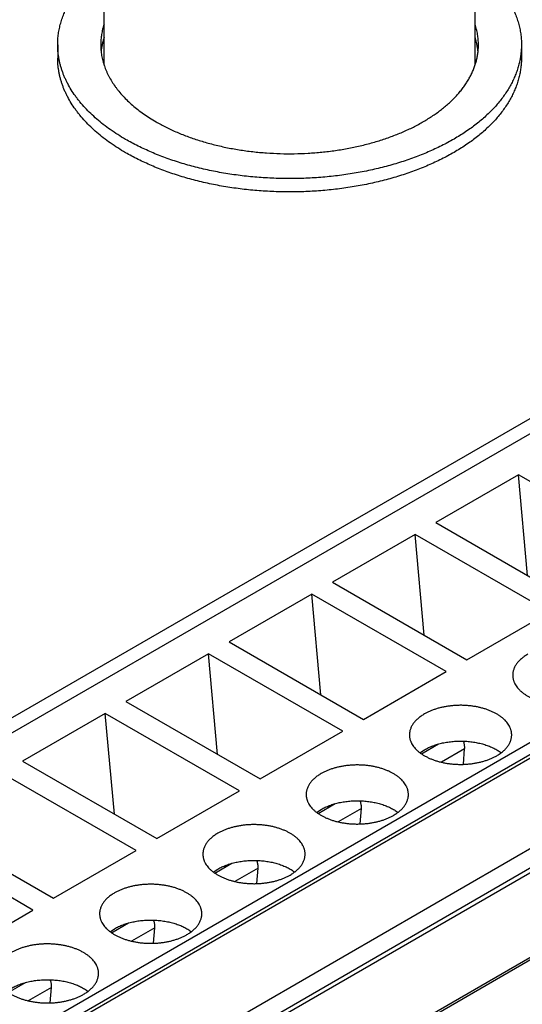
# Model space of a CAD drawing. Header units: inches. Extents: x 0 to 34, y 0 to 22.
# Tile 53 of 80: x 29.437 to 29.776, y 18.43 to 19.093. Entities that reach past the tile are written whole.
import ezdxf

# ---------------------------------------------------------------- set-up
doc = ezdxf.new("R2010")
doc.units = ezdxf.units.IN
doc.header["$LTSCALE"] = 1.87
doc.header["$MEASUREMENT"] = 0
doc.layers.get('0').update_dxf_attribs({"linetype": 'CONTINUOUS'})

msp = doc.modelspace()

# ---------------------------------------------------------------- linework, layer by layer
at = {"color": 7, "linetype": 'CONTINUOUS'}
for p, q in [((30.85879, 19.44649), (28.73609, 18.22086)), ((28.75085, 18.21939), (30.87356, 19.44503)), ((28.93111, 18.11532), (31.05381, 19.34095)), ((28.93459, 18.10929), (31.05729, 19.33492)), ((28.93459, 18.10688), (31.05729, 19.33251)), ((28.98749, 18.07634), (31.11019, 19.30197)), ((28.99588, 18.06809), (31.11859, 19.29371)), ((31.12352, 19.29323), (29.0008, 18.0676)), ((31.17743, 19.26735), (29.05472, 18.04172)), ((31.17989, 19.26711), (29.05718, 18.04148)), ((29.49403, 19.06242), (29.49403, 19.19087)), ((29.74403, 19.0624), (29.74403, 19.19087)), ((29.46278, 19.07616), (29.46278, 19.06718)), ((29.77528, 19.07616), (29.77528, 19.06718)), ((29.77323, 18.7864), (29.71755, 18.75425)), ((29.86371, 18.73416), (29.77323, 18.7864)), ((29.77934, 18.71858), (29.77323, 18.7864)), ((29.71755, 18.75425), (29.80803, 18.70201)), ((29.70363, 18.74621), (29.64796, 18.71407)), ((29.79411, 18.69397), (29.70363, 18.74621)), ((29.70975, 18.67839), (29.70363, 18.74621)), ((29.64796, 18.71407), (29.73843, 18.66183)), ((29.63404, 18.70603), (29.57836, 18.67388)), ((29.72451, 18.65379), (29.63404, 18.70603)), ((29.64015, 18.63821), (29.63404, 18.70603)), ((29.73843, 18.66183), (29.79411, 18.69397)), ((29.57836, 18.67388), (29.66884, 18.62164)), ((29.56444, 18.66584), (29.50876, 18.6337)), ((29.57055, 18.59802), (29.56444, 18.66584)), ((29.65492, 18.6136), (29.56444, 18.66584)), ((29.66884, 18.62164), (29.72451, 18.65379)), ((29.50876, 18.6337), (29.59924, 18.58146)), ((29.49484, 18.62566), (29.43917, 18.59351)), ((29.58532, 18.57342), (29.49484, 18.62566)), ((29.50096, 18.55784), (29.49484, 18.62566)), ((29.59924, 18.58146), (29.65492, 18.6136)), ((29.70686, 18.59914), (29.7099, 18.60115)), ((29.7079, 18.59839), (29.7194, 18.60503)), ((29.73701, 18.60177), (29.72139, 18.59275)), ((29.73619, 18.59134), (29.73701, 18.60177)), ((29.43917, 18.59351), (29.52964, 18.54127)), ((29.51572, 18.53324), (29.42525, 18.58548)), ((29.52964, 18.54127), (29.58532, 18.57342)), ((29.63726, 18.55896), (29.6403, 18.56097)), ((29.6383, 18.5582), (29.6498, 18.56484)), ((29.66742, 18.56158), (29.65179, 18.55256)), ((29.66659, 18.55115), (29.66742, 18.56158)), ((29.36957, 18.55333), (29.46005, 18.50109)), ((29.44613, 18.49305), (29.35565, 18.54529)), ((29.46005, 18.50109), (29.51572, 18.53324)), ((29.56766, 18.51877), (29.57071, 18.52078)), ((29.56871, 18.51802), (29.58021, 18.52466)), ((29.59782, 18.5214), (29.5822, 18.51238)), ((29.59699, 18.51097), (29.59782, 18.5214)), ((29.39045, 18.4609), (29.44613, 18.49305)), ((29.49807, 18.47859), (29.50111, 18.4806)), ((29.49911, 18.47783), (29.51061, 18.48448)), ((29.52822, 18.48121), (29.5126, 18.47219)), ((29.5274, 18.47078), (29.52822, 18.48121)), ((29.42951, 18.43765), (29.44101, 18.44429)), ((29.45863, 18.44103), (29.443, 18.43201)), ((29.4578, 18.4306), (29.45863, 18.44103))]:
    msp.add_line(p, q, dxfattribs=at)
for centre in [(29.72761, 18.60251), (29.65801, 18.56232), (29.58841, 18.52214), (29.51882, 18.48195), (29.44922, 18.44177)]:
    msp.add_arc(centre, 0.00944, 355.49608, 0.07637, dxfattribs=at)
for points, knots in [([(29.46278, 19.07616), (29.46278, 19.07737), (29.46287, 19.07979), (29.46325, 19.08342), (29.46388, 19.08704), (29.46477, 19.09064), (29.4659, 19.09421), (29.46728, 19.09775), (29.46891, 19.10126), (29.47078, 19.10473), (29.47289, 19.10815), (29.47484, 19.11094), (29.47651, 19.11315), (29.47827, 19.11535), (29.48063, 19.11808), (29.48366, 19.12126), (29.48691, 19.12436), (29.49037, 19.12739), (29.49279, 19.12933), (29.49403, 19.13029)], [0, 0, 0, 0, 0.056046, 0.112272, 0.168856, 0.225971, 0.28378, 0.342437, 0.402084, 0.46285, 0.524848, 0.588181, 0.620377, 0.652937, 0.719179, 0.786969, 0.856351, 0.927355, 1, 1, 1, 1]), ([(29.74404, 19.13029), (29.74528, 19.12933), (29.7477, 19.12739), (29.75116, 19.12436), (29.75441, 19.12126), (29.75744, 19.11808), (29.75979, 19.11535), (29.76156, 19.11315), (29.76323, 19.11094), (29.76518, 19.10815), (29.76729, 19.10473), (29.76916, 19.10126), (29.77079, 19.09775), (29.77217, 19.09421), (29.7733, 19.09064), (29.77419, 19.08704), (29.77482, 19.08342), (29.7752, 19.07979), (29.77528, 19.07737), (29.77528, 19.07616)], [0, 0, 0, 0, 0.072645, 0.143649, 0.213031, 0.280821, 0.347063, 0.379623, 0.411819, 0.475152, 0.53715, 0.597916, 0.657563, 0.71622, 0.774029, 0.831144, 0.887728, 0.943954, 1, 1, 1, 1]), ([(29.49403, 19.08991), (29.49385, 19.08935), (29.4935, 19.08822), (29.49304, 19.08651), (29.49265, 19.08479), (29.49234, 19.08307), (29.49209, 19.08135), (29.49191, 19.07962), (29.49181, 19.07789), (29.49178, 19.07674), (29.49178, 19.07616)], [0, 0, 0, 0, 0.127324, 0.253732, 0.379345, 0.504288, 0.628692, 0.752689, 0.876413, 1, 1, 1, 1]), ([(29.74628, 19.07616), (29.74628, 19.07673), (29.74626, 19.07789), (29.74616, 19.07962), (29.74598, 19.08134), (29.74573, 19.08306), (29.74542, 19.08478), (29.74503, 19.0865), (29.74457, 19.0882), (29.74423, 19.08933), (29.74404, 19.0899)], [0, 0, 0, 0, 0.12359, 0.247317, 0.371316, 0.495721, 0.620665, 0.746276, 0.872681, 1, 1, 1, 1]), ([(29.49403, 19.08093), (29.49378, 19.08017), (29.49332, 19.07865), (29.49276, 19.07634), (29.49232, 19.07402), (29.49211, 19.07246), (29.49202, 19.07168)], [0, 0, 0, 0, 0.253067, 0.503788, 0.75261, 1, 1, 1, 1]), ([(29.74605, 19.07165), (29.74597, 19.07243), (29.74576, 19.07399), (29.74532, 19.07631), (29.74475, 19.07863), (29.74429, 19.08016), (29.74404, 19.08092)], [0, 0, 0, 0, 0.247393, 0.496215, 0.746934, 1, 1, 1, 1]), ([(29.50855, 19.01237), (29.50676, 19.0134), (29.50328, 19.01551), (29.49827, 19.01886), (29.49355, 19.02235), (29.48912, 19.02597), (29.48502, 19.02971), (29.48123, 19.03356), (29.47833, 19.03688), (29.47619, 19.03958), (29.47418, 19.04228), (29.47189, 19.0457), (29.46987, 19.04923), (29.46843, 19.05208), (29.46746, 19.05422), (29.46657, 19.05638), (29.46577, 19.05855), (29.46507, 19.06073), (29.46446, 19.06291), (29.46395, 19.06511), (29.46352, 19.06731), (29.46319, 19.06952), (29.46296, 19.07173), (29.46282, 19.07394), (29.46278, 19.07542), (29.46278, 19.07616)], [0, 0, 0, 0, 0.075228, 0.148549, 0.21994, 0.289398, 0.356936, 0.42259, 0.486416, 0.517671, 0.548502, 0.608937, 0.667859, 0.696806, 0.725434, 0.753768, 0.781832, 0.809652, 0.837256, 0.864672, 0.89193, 0.91906, 0.946094, 0.973063, 1, 1, 1, 1]), ([(29.49178, 19.07616), (29.49178, 19.07556), (29.49181, 19.07435), (29.49192, 19.07255), (29.49212, 19.07075), (29.49238, 19.06895), (29.49273, 19.06716), (29.49315, 19.06537), (29.49365, 19.06359), (29.49422, 19.06182), (29.49487, 19.06005), (29.49559, 19.0583), (29.49639, 19.05655), (29.49755, 19.05423), (29.4992, 19.05135), (29.50107, 19.04857), (29.5027, 19.04637), (29.50445, 19.04417), (29.50681, 19.04147), (29.50989, 19.03833), (29.51324, 19.03528), (29.51684, 19.03233), (29.52068, 19.02949), (29.52476, 19.02676), (29.5276, 19.02505), (29.52905, 19.02421)], [0, 0, 0, 0, 0.026937, 0.053906, 0.08094, 0.10807, 0.135328, 0.162744, 0.190348, 0.218168, 0.246232, 0.274566, 0.303194, 0.332141, 0.391063, 0.451498, 0.482329, 0.513584, 0.57741, 0.643064, 0.710602, 0.78006, 0.851451, 0.924772, 1, 1, 1, 1]), ([(29.77528, 19.07616), (29.77528, 19.07505), (29.77521, 19.07283), (29.77489, 19.06951), (29.77436, 19.0662), (29.77362, 19.0629), (29.77267, 19.05962), (29.77151, 19.05636), (29.77015, 19.05313), (29.76858, 19.04994), (29.7668, 19.04677), (29.76483, 19.04365), (29.76266, 19.04058), (29.76029, 19.03755), (29.75773, 19.03457), (29.75499, 19.03165), (29.75206, 19.02879), (29.74895, 19.026), (29.74566, 19.02327), (29.74221, 19.02062), (29.73858, 19.01804), (29.7348, 19.01554), (29.73085, 19.01312), (29.72676, 19.01078), (29.72252, 19.00854), (29.71814, 19.00639), (29.71363, 19.00433), (29.70899, 19.00237), (29.70423, 19.00051), (29.69935, 18.99875), (29.69436, 18.9971), (29.68927, 18.99555), (29.68409, 18.99411), (29.67882, 18.99278), (29.67346, 18.99157), (29.66804, 18.99047), (29.66254, 18.98949), (29.65512, 18.98833), (29.64572, 18.98719), (29.63434, 18.98629), (29.62287, 18.98589), (29.61137, 18.98597), (29.59992, 18.98654), (29.58858, 18.98759), (29.57923, 18.98887), (29.57186, 18.99013), (29.56641, 18.99119), (29.56103, 18.99237), (29.55573, 18.99366), (29.55051, 18.99506), (29.54539, 18.99657), (29.54037, 18.99819), (29.53546, 18.99991), (29.53065, 19.00174), (29.52597, 19.00366), (29.52141, 19.00569), (29.51699, 19.00781), (29.5127, 19.01003), (29.50992, 19.01158), (29.50855, 19.01237)], [0, 0, 0, 0, 0.010652, 0.021333, 0.032071, 0.042894, 0.053829, 0.0649, 0.07613, 0.087543, 0.099157, 0.11099, 0.123057, 0.135372, 0.147947, 0.16079, 0.173908, 0.187308, 0.200993, 0.214964, 0.229221, 0.243765, 0.258591, 0.273696, 0.289074, 0.304719, 0.320624, 0.33678, 0.353177, 0.369805, 0.386652, 0.403708, 0.42096, 0.438393, 0.455995, 0.473751, 0.491647, 0.509666, 0.546015, 0.582671, 0.619504, 0.656381, 0.69317, 0.729738, 0.765955, 0.783894, 0.801698, 0.819353, 0.836844, 0.854157, 0.87128, 0.888198, 0.904901, 0.921376, 0.937613, 0.953603, 0.969335, 0.984803, 1, 1, 1, 1]), ([(29.52905, 19.02421), (29.53017, 19.02356), (29.53244, 19.0223), (29.53593, 19.0205), (29.53953, 19.01877), (29.54324, 19.01712), (29.54706, 19.01555), (29.55097, 19.01406), (29.55497, 19.01266), (29.55906, 19.01134), (29.56323, 19.01011), (29.56892, 19.00858), (29.5762, 19.0069), (29.58512, 19.00527), (29.59423, 19.00403), (29.60347, 19.00317), (29.6128, 19.00271), (29.62215, 19.00264), (29.6315, 19.00297), (29.64077, 19.0037), (29.64993, 19.00482), (29.65892, 19.00632), (29.66626, 19.00789), (29.67201, 19.00934), (29.67624, 19.01051), (29.68038, 19.01177), (29.68444, 19.01312), (29.68842, 19.01455), (29.69229, 19.01606), (29.69607, 19.01766), (29.69975, 19.01934), (29.70332, 19.02109), (29.70677, 19.02292), (29.7101, 19.02482), (29.71331, 19.02679), (29.71639, 19.02882), (29.71934, 19.03092), (29.72216, 19.03309), (29.72484, 19.03531), (29.72737, 19.03758), (29.72975, 19.03991), (29.73199, 19.04229), (29.73407, 19.04471), (29.736, 19.04718), (29.73777, 19.04969), (29.73938, 19.05223), (29.74082, 19.0548), (29.7421, 19.05741), (29.74321, 19.06004), (29.74416, 19.06269), (29.74493, 19.06536), (29.74554, 19.06805), (29.74597, 19.07075), (29.74623, 19.07345), (29.74628, 19.07526), (29.74628, 19.07616)], [0, 0, 0, 0, 0.015197, 0.030665, 0.046398, 0.062387, 0.078625, 0.0951, 0.111803, 0.128721, 0.145844, 0.163158, 0.198302, 0.234043, 0.27026, 0.306828, 0.343617, 0.380495, 0.417329, 0.453985, 0.490333, 0.526247, 0.561603, 0.579036, 0.596288, 0.613344, 0.630192, 0.64682, 0.663217, 0.679373, 0.695278, 0.710923, 0.726302, 0.741407, 0.756233, 0.770776, 0.785034, 0.799005, 0.81269, 0.82609, 0.839209, 0.852052, 0.864626, 0.876942, 0.889009, 0.900842, 0.912456, 0.923869, 0.9351, 0.946171, 0.957105, 0.967928, 0.978667, 0.989348, 1, 1, 1, 1]), ([(29.50855, 19.00338), (29.50676, 19.00442), (29.50328, 19.00653), (29.49827, 19.00988), (29.49355, 19.01337), (29.48912, 19.01698), (29.48502, 19.02072), (29.48123, 19.02458), (29.47833, 19.0279), (29.47619, 19.0306), (29.47418, 19.0333), (29.47189, 19.03672), (29.46987, 19.04025), (29.46843, 19.0431), (29.46746, 19.04524), (29.46657, 19.0474), (29.46577, 19.04957), (29.46507, 19.05174), (29.46446, 19.05393), (29.46395, 19.05613), (29.46352, 19.05833), (29.46319, 19.06054), (29.46296, 19.06275), (29.46282, 19.06496), (29.46278, 19.06644), (29.46278, 19.06718)], [0, 0, 0, 0, 0.075228, 0.148549, 0.21994, 0.289398, 0.356936, 0.42259, 0.486416, 0.517671, 0.548502, 0.608937, 0.667859, 0.696806, 0.725434, 0.753768, 0.781832, 0.809652, 0.837256, 0.864672, 0.89193, 0.91906, 0.946094, 0.973063, 1, 1, 1, 1]), ([(29.77528, 19.06718), (29.77528, 19.06607), (29.77521, 19.06385), (29.77489, 19.06053), (29.77436, 19.05722), (29.77362, 19.05392), (29.77267, 19.05064), (29.77151, 19.04738), (29.77015, 19.04415), (29.76858, 19.04096), (29.7668, 19.03779), (29.76483, 19.03467), (29.76266, 19.03159), (29.76029, 19.02857), (29.75773, 19.02559), (29.75499, 19.02267), (29.75206, 19.01981), (29.74895, 19.01702), (29.74566, 19.01429), (29.74221, 19.01163), (29.73858, 19.00906), (29.7348, 19.00655), (29.73085, 19.00414), (29.72676, 19.0018), (29.72252, 18.99956), (29.71814, 18.99741), (29.71363, 18.99535), (29.70899, 18.99339), (29.70423, 18.99153), (29.69935, 18.98977), (29.69436, 18.98811), (29.68927, 18.98657), (29.68409, 18.98513), (29.67882, 18.9838), (29.67346, 18.98259), (29.66804, 18.98149), (29.66254, 18.98051), (29.65512, 18.97935), (29.64572, 18.9782), (29.63434, 18.97731), (29.62287, 18.97691), (29.61137, 18.97699), (29.59992, 18.97756), (29.58858, 18.97861), (29.57923, 18.97989), (29.57186, 18.98115), (29.56641, 18.98221), (29.56103, 18.98339), (29.55573, 18.98468), (29.55051, 18.98608), (29.54539, 18.98759), (29.54037, 18.9892), (29.53546, 18.99093), (29.53065, 18.99276), (29.52597, 18.99468), (29.52141, 18.99671), (29.51699, 18.99883), (29.5127, 19.00105), (29.50992, 19.00259), (29.50855, 19.00338)], [0, 0, 0, 0, 0.010652, 0.021333, 0.032071, 0.042894, 0.053829, 0.0649, 0.07613, 0.087543, 0.099157, 0.11099, 0.123057, 0.135372, 0.147947, 0.16079, 0.173908, 0.187308, 0.200993, 0.214964, 0.229221, 0.243765, 0.258591, 0.273696, 0.289074, 0.304719, 0.320624, 0.33678, 0.353177, 0.369805, 0.386652, 0.403708, 0.42096, 0.438393, 0.455995, 0.473751, 0.491647, 0.509666, 0.546015, 0.582671, 0.619504, 0.656381, 0.69317, 0.729738, 0.765955, 0.783894, 0.801698, 0.819353, 0.836844, 0.854157, 0.87128, 0.888198, 0.904901, 0.921376, 0.937613, 0.953603, 0.969335, 0.984803, 1, 1, 1, 1]), ([(29.7795, 18.66544), (29.7791, 18.66522), (29.77833, 18.66475), (29.77723, 18.66401), (29.77619, 18.66324), (29.77521, 18.66245), (29.77431, 18.66162), (29.77347, 18.66077), (29.77271, 18.6599), (29.77202, 18.65901), (29.77141, 18.65809), (29.77088, 18.65717), (29.77043, 18.65622), (29.77006, 18.65527), (29.76977, 18.65431), (29.76956, 18.65333), (29.76943, 18.65236), (29.76941, 18.6517), (29.76941, 18.65138)], [0, 0, 0, 0, 0.075233, 0.14856, 0.219957, 0.28942, 0.356963, 0.422622, 0.486452, 0.548535, 0.608975, 0.667901, 0.725471, 0.781862, 0.837279, 0.891946, 0.946102, 1, 1, 1, 1]), ([(29.76941, 18.65138), (29.76941, 18.65113), (29.76942, 18.65065), (29.76949, 18.64991), (29.76961, 18.64918), (29.76977, 18.64846), (29.76998, 18.64773), (29.77024, 18.64701), (29.77054, 18.6463), (29.77101, 18.64535), (29.7717, 18.64419), (29.77271, 18.64284), (29.77388, 18.64154), (29.77522, 18.64029), (29.7767, 18.63911), (29.77834, 18.63799), (29.78011, 18.63694), (29.78201, 18.63597), (29.78403, 18.63509), (29.78616, 18.63429), (29.78838, 18.63359), (29.79068, 18.63298), (29.79306, 18.63247), (29.79549, 18.63207), (29.79797, 18.63176), (29.80048, 18.63157), (29.80301, 18.63148), (29.80554, 18.63149), (29.80807, 18.63162), (29.81057, 18.63185), (29.81304, 18.63219), (29.81545, 18.63263), (29.8178, 18.63317), (29.82008, 18.63381), (29.82227, 18.63455), (29.82436, 18.63537), (29.82634, 18.63629), (29.82761, 18.63696), (29.82821, 18.63731)], [0, 0, 0, 0, 0.010653, 0.021335, 0.032074, 0.042898, 0.053833, 0.064905, 0.076137, 0.08755, 0.110991, 0.135368, 0.160781, 0.187296, 0.214949, 0.243748, 0.273677, 0.3047, 0.336759, 0.369784, 0.403688, 0.438373, 0.473732, 0.509648, 0.545999, 0.582658, 0.619494, 0.656374, 0.693166, 0.729736, 0.765956, 0.8017, 0.836846, 0.871282, 0.904903, 0.937615, 0.969337, 1, 1, 1, 1]), ([(29.76871, 18.61119), (29.76871, 18.61144), (29.76869, 18.61193), (29.76862, 18.61266), (29.7685, 18.61339), (29.76834, 18.61412), (29.76813, 18.61484), (29.76788, 18.61556), (29.76757, 18.61627), (29.76711, 18.61722), (29.76641, 18.61839), (29.76541, 18.61973), (29.76423, 18.62103), (29.7629, 18.62228), (29.76141, 18.62347), (29.75977, 18.62458), (29.758, 18.62563), (29.7561, 18.6266), (29.75408, 18.62748), (29.75196, 18.62828), (29.74974, 18.62898), (29.74743, 18.62959), (29.74506, 18.6301), (29.74262, 18.63051), (29.74014, 18.63081), (29.73763, 18.63101), (29.7351, 18.6311), (29.73257, 18.63108), (29.73005, 18.63095), (29.72754, 18.63072), (29.72508, 18.63038), (29.72266, 18.62994), (29.72031, 18.6294), (29.71803, 18.62876), (29.71584, 18.62802), (29.71375, 18.6272), (29.71177, 18.62629), (29.71051, 18.62561), (29.7099, 18.62526)], [0, 0, 0, 0, 0.010653, 0.021335, 0.032074, 0.042898, 0.053833, 0.064905, 0.076137, 0.08755, 0.110991, 0.135368, 0.160781, 0.187296, 0.214949, 0.243748, 0.273677, 0.3047, 0.336759, 0.369784, 0.403688, 0.438373, 0.473732, 0.509648, 0.545999, 0.582658, 0.619494, 0.656374, 0.693166, 0.729736, 0.765956, 0.8017, 0.836846, 0.871282, 0.904903, 0.937615, 0.969337, 1, 1, 1, 1]), ([(29.7099, 18.62526), (29.70951, 18.62503), (29.70874, 18.62457), (29.70763, 18.62383), (29.70659, 18.62306), (29.70562, 18.62226), (29.70471, 18.62144), (29.70388, 18.62059), (29.70311, 18.61971), (29.70243, 18.61882), (29.70182, 18.61791), (29.70129, 18.61698), (29.70083, 18.61604), (29.70046, 18.61508), (29.70017, 18.61412), (29.69996, 18.61315), (29.69984, 18.61217), (29.69981, 18.61152), (29.69981, 18.61119)], [0, 0, 0, 0, 0.075233, 0.14856, 0.219957, 0.28942, 0.356963, 0.422622, 0.486452, 0.548535, 0.608975, 0.667901, 0.725471, 0.781862, 0.837279, 0.891946, 0.946102, 1, 1, 1, 1]), ([(29.69981, 18.61119), (29.69981, 18.61095), (29.69983, 18.61046), (29.6999, 18.60973), (29.70001, 18.609), (29.70018, 18.60827), (29.70039, 18.60755), (29.70064, 18.60683), (29.70094, 18.60612), (29.70141, 18.60517), (29.70211, 18.604), (29.70311, 18.60265), (29.70428, 18.60135), (29.70562, 18.60011), (29.70711, 18.59892), (29.70874, 18.5978), (29.71052, 18.59676), (29.71242, 18.59579), (29.71444, 18.5949), (29.71656, 18.59411), (29.71878, 18.5934), (29.72109, 18.5928), (29.72346, 18.59229), (29.7259, 18.59188), (29.72837, 18.59158), (29.73089, 18.59138), (29.73341, 18.59129), (29.73595, 18.59131), (29.73847, 18.59144), (29.74097, 18.59167), (29.74344, 18.592), (29.74585, 18.59245), (29.74821, 18.59299), (29.75049, 18.59363), (29.75268, 18.59436), (29.75477, 18.59519), (29.75675, 18.5961), (29.75801, 18.59678), (29.75862, 18.59713)], [0, 0, 0, 0, 0.010653, 0.021335, 0.032074, 0.042898, 0.053833, 0.064905, 0.076137, 0.08755, 0.110991, 0.135368, 0.160781, 0.187296, 0.214949, 0.243748, 0.273677, 0.3047, 0.336759, 0.369784, 0.403688, 0.438373, 0.473732, 0.509648, 0.545999, 0.582658, 0.619494, 0.656374, 0.693166, 0.729736, 0.765956, 0.8017, 0.836846, 0.871282, 0.904903, 0.937615, 0.969337, 1, 1, 1, 1]), ([(29.7099, 18.60115), (29.71034, 18.6014), (29.71124, 18.6019), (29.71264, 18.60258), (29.71409, 18.60322), (29.71561, 18.60382), (29.71718, 18.60437), (29.7188, 18.60487), (29.72046, 18.60532), (29.72216, 18.60572), (29.72389, 18.60606), (29.72625, 18.60645), (29.72926, 18.6068), (29.7329, 18.607), (29.73657, 18.60697), (29.7402, 18.60672), (29.74319, 18.60632), (29.74553, 18.60589), (29.74725, 18.60552), (29.74893, 18.60509), (29.75057, 18.60462), (29.75216, 18.60409), (29.7537, 18.60352), (29.75519, 18.6029), (29.75662, 18.60223), (29.75798, 18.60152), (29.75928, 18.60077), (29.7605, 18.59998), (29.76128, 18.59943), (29.76166, 18.59914)], [0, 0, 0, 0, 0.027972, 0.056656, 0.086024, 0.116041, 0.146667, 0.177858, 0.209567, 0.241743, 0.274331, 0.307275, 0.373985, 0.441389, 0.508983, 0.576255, 0.642702, 0.675468, 0.707849, 0.739789, 0.771235, 0.802138, 0.832452, 0.862136, 0.891152, 0.919469, 0.947061, 0.973909, 1, 1, 1, 1]), ([(29.73704, 18.60252), (29.73704, 18.60287), (29.737, 18.60359), (29.73685, 18.60469), (29.73659, 18.60582), (29.73636, 18.60657), (29.73623, 18.60694)], [0, 0, 0, 0, 0.233406, 0.478926, 0.735073, 1, 1, 1, 1]), ([(29.75862, 18.59713), (29.75901, 18.59736), (29.75978, 18.59782), (29.76088, 18.59856), (29.76193, 18.59933), (29.7629, 18.60013), (29.76381, 18.60095), (29.76464, 18.6018), (29.7654, 18.60267), (29.76609, 18.60357), (29.7667, 18.60448), (29.76723, 18.60541), (29.76768, 18.60635), (29.76806, 18.6073), (29.76835, 18.60827), (29.76855, 18.60924), (29.76868, 18.61022), (29.76871, 18.61087), (29.76871, 18.61119)], [0, 0, 0, 0, 0.075233, 0.14856, 0.219957, 0.28942, 0.356963, 0.422622, 0.486452, 0.548535, 0.608975, 0.667901, 0.725471, 0.781862, 0.837279, 0.891946, 0.946102, 1, 1, 1, 1]), ([(29.69911, 18.57101), (29.69911, 18.57125), (29.69909, 18.57174), (29.69902, 18.57247), (29.69891, 18.57321), (29.69874, 18.57393), (29.69853, 18.57466), (29.69828, 18.57537), (29.69798, 18.57609), (29.69751, 18.57703), (29.69681, 18.5782), (29.69581, 18.57955), (29.69464, 18.58085), (29.6933, 18.5821), (29.69181, 18.58328), (29.69018, 18.5844), (29.6884, 18.58545), (29.6865, 18.58641), (29.68448, 18.5873), (29.68236, 18.5881), (29.68014, 18.5888), (29.67783, 18.58941), (29.67546, 18.58992), (29.67302, 18.59032), (29.67055, 18.59063), (29.66804, 18.59082), (29.66551, 18.59091), (29.66297, 18.59089), (29.66045, 18.59077), (29.65795, 18.59054), (29.65548, 18.5902), (29.65307, 18.58976), (29.65071, 18.58922), (29.64843, 18.58858), (29.64624, 18.58784), (29.64415, 18.58701), (29.64217, 18.5861), (29.64091, 18.58543), (29.6403, 18.58507)], [0, 0, 0, 0, 0.010653, 0.021335, 0.032074, 0.042898, 0.053833, 0.064905, 0.076137, 0.08755, 0.110991, 0.135368, 0.160781, 0.187296, 0.214949, 0.243748, 0.273677, 0.3047, 0.336759, 0.369784, 0.403688, 0.438373, 0.473732, 0.509648, 0.545999, 0.582658, 0.619494, 0.656374, 0.693166, 0.729736, 0.765956, 0.8017, 0.836846, 0.871282, 0.904903, 0.937615, 0.969337, 1, 1, 1, 1]), ([(29.6403, 18.58507), (29.63991, 18.58485), (29.63914, 18.58438), (29.63804, 18.58364), (29.63699, 18.58287), (29.63602, 18.58208), (29.63511, 18.58125), (29.63428, 18.5804), (29.63352, 18.57953), (29.63283, 18.57864), (29.63222, 18.57772), (29.63169, 18.5768), (29.63124, 18.57585), (29.63086, 18.5749), (29.63057, 18.57394), (29.63037, 18.57296), (29.63024, 18.57199), (29.63021, 18.57134), (29.63021, 18.57101)], [0, 0, 0, 0, 0.075233, 0.14856, 0.219957, 0.28942, 0.356963, 0.422622, 0.486452, 0.548535, 0.608975, 0.667901, 0.725471, 0.781862, 0.837279, 0.891946, 0.946102, 1, 1, 1, 1]), ([(29.63021, 18.57101), (29.63021, 18.57077), (29.63023, 18.57028), (29.6303, 18.56954), (29.63042, 18.56881), (29.63058, 18.56809), (29.63079, 18.56736), (29.63104, 18.56665), (29.63135, 18.56593), (29.63181, 18.56498), (29.63251, 18.56382), (29.63351, 18.56247), (29.63469, 18.56117), (29.63602, 18.55992), (29.63751, 18.55874), (29.63915, 18.55762), (29.64092, 18.55657), (29.64282, 18.5556), (29.64484, 18.55472), (29.64696, 18.55392), (29.64918, 18.55322), (29.65149, 18.55261), (29.65386, 18.5521), (29.6563, 18.5517), (29.65878, 18.55139), (29.66129, 18.5512), (29.66382, 18.55111), (29.66635, 18.55113), (29.66887, 18.55125), (29.67138, 18.55148), (29.67384, 18.55182), (29.67626, 18.55226), (29.67861, 18.5528), (29.68089, 18.55344), (29.68308, 18.55418), (29.68517, 18.55501), (29.68715, 18.55592), (29.68841, 18.55659), (29.68902, 18.55694)], [0, 0, 0, 0, 0.010653, 0.021335, 0.032074, 0.042898, 0.053833, 0.064905, 0.076137, 0.08755, 0.110991, 0.135368, 0.160781, 0.187296, 0.214949, 0.243748, 0.273677, 0.3047, 0.336759, 0.369784, 0.403688, 0.438373, 0.473732, 0.509648, 0.545999, 0.582658, 0.619494, 0.656374, 0.693166, 0.729736, 0.765956, 0.8017, 0.836846, 0.871282, 0.904903, 0.937615, 0.969337, 1, 1, 1, 1]), ([(29.6403, 18.56097), (29.64074, 18.56122), (29.64164, 18.56171), (29.64304, 18.5624), (29.6445, 18.56304), (29.64601, 18.56364), (29.64758, 18.56419), (29.6492, 18.56469), (29.65086, 18.56514), (29.65256, 18.56553), (29.65429, 18.56588), (29.65665, 18.56627), (29.65966, 18.56662), (29.66331, 18.56681), (29.66697, 18.56678), (29.6706, 18.56653), (29.67359, 18.56613), (29.67594, 18.56571), (29.67765, 18.56533), (29.67933, 18.56491), (29.68097, 18.56443), (29.68256, 18.56391), (29.68411, 18.56333), (29.68559, 18.56271), (29.68702, 18.56205), (29.68838, 18.56134), (29.68968, 18.56059), (29.69091, 18.5598), (29.69169, 18.55924), (29.69206, 18.55896)], [0, 0, 0, 0, 0.027972, 0.056656, 0.086024, 0.116041, 0.146667, 0.177858, 0.209567, 0.241743, 0.274331, 0.307275, 0.373985, 0.441389, 0.508983, 0.576255, 0.642702, 0.675468, 0.707849, 0.739789, 0.771235, 0.802138, 0.832452, 0.862136, 0.891152, 0.919469, 0.947061, 0.973909, 1, 1, 1, 1]), ([(29.66745, 18.56234), (29.66745, 18.56269), (29.66741, 18.56341), (29.66725, 18.5645), (29.667, 18.56563), (29.66677, 18.56638), (29.66664, 18.56676)], [0, 0, 0, 0, 0.233406, 0.478926, 0.735073, 1, 1, 1, 1]), ([(29.68902, 18.55694), (29.68941, 18.55717), (29.69018, 18.55764), (29.69129, 18.55838), (29.69233, 18.55915), (29.6933, 18.55994), (29.69421, 18.56077), (29.69504, 18.56162), (29.69581, 18.56249), (29.69649, 18.56338), (29.6971, 18.56429), (29.69763, 18.56522), (29.69809, 18.56616), (29.69846, 18.56712), (29.69875, 18.56808), (29.69896, 18.56905), (29.69908, 18.57003), (29.69911, 18.57068), (29.69911, 18.57101)], [0, 0, 0, 0, 0.075233, 0.14856, 0.219957, 0.28942, 0.356963, 0.422622, 0.486452, 0.548535, 0.608975, 0.667901, 0.725471, 0.781862, 0.837279, 0.891946, 0.946102, 1, 1, 1, 1]), ([(29.62951, 18.53082), (29.62951, 18.53107), (29.6295, 18.53156), (29.62943, 18.53229), (29.62931, 18.53302), (29.62915, 18.53375), (29.62894, 18.53447), (29.62868, 18.53519), (29.62838, 18.5359), (29.62791, 18.53685), (29.62722, 18.53802), (29.62621, 18.53936), (29.62504, 18.54066), (29.6237, 18.54191), (29.62222, 18.5431), (29.62058, 18.54422), (29.61881, 18.54526), (29.61691, 18.54623), (29.61489, 18.54711), (29.61276, 18.54791), (29.61054, 18.54861), (29.60824, 18.54922), (29.60586, 18.54973), (29.60343, 18.55014), (29.60095, 18.55044), (29.59844, 18.55064), (29.59591, 18.55073), (29.59338, 18.55071), (29.59085, 18.55058), (29.58835, 18.55035), (29.58588, 18.55001), (29.58347, 18.54957), (29.58112, 18.54903), (29.57884, 18.54839), (29.57665, 18.54765), (29.57456, 18.54683), (29.57258, 18.54592), (29.57131, 18.54524), (29.57071, 18.54489)], [0, 0, 0, 0, 0.010653, 0.021335, 0.032074, 0.042898, 0.053833, 0.064905, 0.076137, 0.08755, 0.110991, 0.135368, 0.160781, 0.187296, 0.214949, 0.243748, 0.273677, 0.3047, 0.336759, 0.369784, 0.403688, 0.438373, 0.473732, 0.509648, 0.545999, 0.582658, 0.619494, 0.656374, 0.693166, 0.729736, 0.765956, 0.8017, 0.836846, 0.871282, 0.904903, 0.937615, 0.969337, 1, 1, 1, 1]), ([(29.57071, 18.54489), (29.57031, 18.54466), (29.56954, 18.5442), (29.56844, 18.54346), (29.5674, 18.54269), (29.56642, 18.54189), (29.56552, 18.54107), (29.56468, 18.54022), (29.56392, 18.53934), (29.56323, 18.53845), (29.56262, 18.53754), (29.56209, 18.53661), (29.56164, 18.53567), (29.56127, 18.53472), (29.56098, 18.53375), (29.56077, 18.53278), (29.56064, 18.5318), (29.56062, 18.53115), (29.56062, 18.53082)], [0, 0, 0, 0, 0.075233, 0.14856, 0.219957, 0.28942, 0.356963, 0.422622, 0.486452, 0.548535, 0.608975, 0.667901, 0.725471, 0.781862, 0.837279, 0.891946, 0.946102, 1, 1, 1, 1]), ([(29.56062, 18.53082), (29.56062, 18.53058), (29.56063, 18.53009), (29.5607, 18.52936), (29.56082, 18.52863), (29.56098, 18.5279), (29.56119, 18.52718), (29.56145, 18.52646), (29.56175, 18.52575), (29.56221, 18.5248), (29.56291, 18.52363), (29.56392, 18.52229), (29.56509, 18.52098), (29.56643, 18.51974), (29.56791, 18.51855), (29.56955, 18.51743), (29.57132, 18.51639), (29.57322, 18.51542), (29.57524, 18.51454), (29.57737, 18.51374), (29.57959, 18.51303), (29.58189, 18.51243), (29.58427, 18.51192), (29.5867, 18.51151), (29.58918, 18.51121), (29.59169, 18.51101), (29.59422, 18.51092), (29.59675, 18.51094), (29.59928, 18.51107), (29.60178, 18.5113), (29.60425, 18.51164), (29.60666, 18.51208), (29.60901, 18.51262), (29.61129, 18.51326), (29.61348, 18.51399), (29.61557, 18.51482), (29.61755, 18.51573), (29.61882, 18.51641), (29.61942, 18.51676)], [0, 0, 0, 0, 0.010653, 0.021335, 0.032074, 0.042898, 0.053833, 0.064905, 0.076137, 0.08755, 0.110991, 0.135368, 0.160781, 0.187296, 0.214949, 0.243748, 0.273677, 0.3047, 0.336759, 0.369784, 0.403688, 0.438373, 0.473732, 0.509648, 0.545999, 0.582658, 0.619494, 0.656374, 0.693166, 0.729736, 0.765956, 0.8017, 0.836846, 0.871282, 0.904903, 0.937615, 0.969337, 1, 1, 1, 1]), ([(29.61942, 18.51676), (29.61982, 18.51699), (29.62059, 18.51745), (29.62169, 18.51819), (29.62273, 18.51896), (29.62371, 18.51976), (29.62461, 18.52058), (29.62545, 18.52143), (29.62621, 18.5223), (29.6269, 18.5232), (29.62751, 18.52411), (29.62804, 18.52504), (29.62849, 18.52598), (29.62886, 18.52693), (29.62915, 18.5279), (29.62936, 18.52887), (29.62949, 18.52985), (29.62951, 18.5305), (29.62951, 18.53082)], [0, 0, 0, 0, 0.075233, 0.14856, 0.219957, 0.28942, 0.356963, 0.422622, 0.486452, 0.548535, 0.608975, 0.667901, 0.725471, 0.781862, 0.837279, 0.891946, 0.946102, 1, 1, 1, 1]), ([(29.57071, 18.52078), (29.57114, 18.52103), (29.57204, 18.52153), (29.57344, 18.52221), (29.5749, 18.52285), (29.57642, 18.52345), (29.57798, 18.524), (29.5796, 18.5245), (29.58126, 18.52495), (29.58296, 18.52535), (29.5847, 18.52569), (29.58706, 18.52608), (29.59006, 18.52643), (29.59371, 18.52663), (29.59737, 18.5266), (29.60101, 18.52635), (29.604, 18.52595), (29.60634, 18.52552), (29.60806, 18.52515), (29.60974, 18.52472), (29.61137, 18.52425), (29.61297, 18.52372), (29.61451, 18.52315), (29.616, 18.52253), (29.61742, 18.52186), (29.61879, 18.52115), (29.62008, 18.5204), (29.62131, 18.51961), (29.62209, 18.51906), (29.62247, 18.51877)], [0, 0, 0, 0, 0.027972, 0.056656, 0.086024, 0.116041, 0.146667, 0.177858, 0.209567, 0.241743, 0.274331, 0.307275, 0.373985, 0.441389, 0.508983, 0.576255, 0.642702, 0.675468, 0.707849, 0.739789, 0.771235, 0.802138, 0.832452, 0.862136, 0.891152, 0.919469, 0.947061, 0.973909, 1, 1, 1, 1]), ([(29.59785, 18.52215), (29.59785, 18.5225), (29.59781, 18.52322), (29.59766, 18.52432), (29.5974, 18.52545), (29.59717, 18.5262), (29.59704, 18.52657)], [0, 0, 0, 0, 0.233406, 0.478926, 0.735073, 1, 1, 1, 1]), ([(29.55992, 18.49064), (29.55992, 18.49088), (29.5599, 18.49137), (29.55983, 18.49211), (29.55971, 18.49284), (29.55955, 18.49356), (29.55934, 18.49429), (29.55909, 18.495), (29.55878, 18.49572), (29.55832, 18.49666), (29.55762, 18.49783), (29.55661, 18.49918), (29.55544, 18.50048), (29.55411, 18.50173), (29.55262, 18.50291), (29.55098, 18.50403), (29.54921, 18.50508), (29.54731, 18.50604), (29.54529, 18.50693), (29.54317, 18.50773), (29.54094, 18.50843), (29.53864, 18.50904), (29.53626, 18.50955), (29.53383, 18.50995), (29.53135, 18.51026), (29.52884, 18.51045), (29.52631, 18.51054), (29.52378, 18.51052), (29.52125, 18.5104), (29.51875, 18.51017), (29.51629, 18.50983), (29.51387, 18.50939), (29.51152, 18.50885), (29.50924, 18.50821), (29.50705, 18.50747), (29.50496, 18.50664), (29.50298, 18.50573), (29.50172, 18.50506), (29.50111, 18.5047)], [0, 0, 0, 0, 0.010653, 0.021335, 0.032074, 0.042898, 0.053833, 0.064905, 0.076137, 0.08755, 0.110991, 0.135368, 0.160781, 0.187296, 0.214949, 0.243748, 0.273677, 0.3047, 0.336759, 0.369784, 0.403688, 0.438373, 0.473732, 0.509648, 0.545999, 0.582658, 0.619494, 0.656374, 0.693166, 0.729736, 0.765956, 0.8017, 0.836846, 0.871282, 0.904903, 0.937615, 0.969337, 1, 1, 1, 1]), ([(29.50111, 18.5047), (29.50072, 18.50448), (29.49995, 18.50401), (29.49884, 18.50327), (29.4978, 18.5025), (29.49683, 18.50171), (29.49592, 18.50088), (29.49509, 18.50003), (29.49432, 18.49916), (29.49364, 18.49827), (29.49303, 18.49736), (29.4925, 18.49643), (29.49204, 18.49548), (29.49167, 18.49453), (29.49138, 18.49357), (29.49117, 18.49259), (29.49105, 18.49162), (29.49102, 18.49097), (29.49102, 18.49064)], [0, 0, 0, 0, 0.075233, 0.14856, 0.219957, 0.28942, 0.356963, 0.422622, 0.486452, 0.548535, 0.608975, 0.667901, 0.725471, 0.781862, 0.837279, 0.891946, 0.946102, 1, 1, 1, 1]), ([(29.49102, 18.49064), (29.49102, 18.4904), (29.49103, 18.48991), (29.49111, 18.48917), (29.49122, 18.48844), (29.49139, 18.48772), (29.4916, 18.48699), (29.49185, 18.48628), (29.49215, 18.48556), (29.49262, 18.48462), (29.49332, 18.48345), (29.49432, 18.4821), (29.49549, 18.4808), (29.49683, 18.47955), (29.49832, 18.47837), (29.49995, 18.47725), (29.50173, 18.4762), (29.50363, 18.47524), (29.50565, 18.47435), (29.50777, 18.47355), (29.50999, 18.47285), (29.5123, 18.47224), (29.51467, 18.47173), (29.51711, 18.47133), (29.51958, 18.47102), (29.52209, 18.47083), (29.52462, 18.47074), (29.52716, 18.47076), (29.52968, 18.47088), (29.53218, 18.47111), (29.53465, 18.47145), (29.53706, 18.47189), (29.53942, 18.47243), (29.5417, 18.47307), (29.54389, 18.47381), (29.54598, 18.47464), (29.54796, 18.47555), (29.54922, 18.47622), (29.54983, 18.47658)], [0, 0, 0, 0, 0.010653, 0.021335, 0.032074, 0.042898, 0.053833, 0.064905, 0.076137, 0.08755, 0.110991, 0.135368, 0.160781, 0.187296, 0.214949, 0.243748, 0.273677, 0.3047, 0.336759, 0.369784, 0.403688, 0.438373, 0.473732, 0.509648, 0.545999, 0.582658, 0.619494, 0.656374, 0.693166, 0.729736, 0.765956, 0.8017, 0.836846, 0.871282, 0.904903, 0.937615, 0.969337, 1, 1, 1, 1]), ([(29.54983, 18.47658), (29.55022, 18.4768), (29.55099, 18.47727), (29.55209, 18.47801), (29.55313, 18.47878), (29.55411, 18.47957), (29.55502, 18.4804), (29.55585, 18.48125), (29.55661, 18.48212), (29.5573, 18.48301), (29.55791, 18.48392), (29.55844, 18.48485), (29.55889, 18.4858), (29.55927, 18.48675), (29.55956, 18.48771), (29.55976, 18.48869), (29.55989, 18.48966), (29.55992, 18.49031), (29.55992, 18.49064)], [0, 0, 0, 0, 0.075233, 0.14856, 0.219957, 0.28942, 0.356963, 0.422622, 0.486452, 0.548535, 0.608975, 0.667901, 0.725471, 0.781862, 0.837279, 0.891946, 0.946102, 1, 1, 1, 1]), ([(29.50111, 18.4806), (29.50155, 18.48085), (29.50245, 18.48134), (29.50384, 18.48203), (29.5053, 18.48267), (29.50682, 18.48327), (29.50839, 18.48382), (29.51001, 18.48432), (29.51167, 18.48477), (29.51337, 18.48516), (29.5151, 18.48551), (29.51746, 18.4859), (29.52047, 18.48625), (29.52411, 18.48644), (29.52777, 18.48641), (29.53141, 18.48616), (29.5344, 18.48576), (29.53674, 18.48534), (29.53846, 18.48496), (29.54014, 18.48454), (29.54178, 18.48406), (29.54337, 18.48354), (29.54491, 18.48296), (29.5464, 18.48234), (29.54783, 18.48168), (29.54919, 18.48097), (29.55049, 18.48022), (29.55171, 18.47943), (29.55249, 18.47887), (29.55287, 18.47859)], [0, 0, 0, 0, 0.027972, 0.056656, 0.086024, 0.116041, 0.146667, 0.177858, 0.209567, 0.241743, 0.274331, 0.307275, 0.373985, 0.441389, 0.508983, 0.576255, 0.642702, 0.675468, 0.707849, 0.739789, 0.771235, 0.802138, 0.832452, 0.862136, 0.891152, 0.919469, 0.947061, 0.973909, 1, 1, 1, 1]), ([(29.52825, 18.48197), (29.52825, 18.48232), (29.52821, 18.48304), (29.52806, 18.48414), (29.5278, 18.48526), (29.52757, 18.48601), (29.52744, 18.48639)], [0, 0, 0, 0, 0.233406, 0.478926, 0.735073, 1, 1, 1, 1]), ([(29.49032, 18.45046), (29.49032, 18.4507), (29.4903, 18.45119), (29.49023, 18.45192), (29.49012, 18.45265), (29.48995, 18.45338), (29.48974, 18.4541), (29.48949, 18.45482), (29.48919, 18.45553), (29.48872, 18.45648), (29.48802, 18.45765), (29.48702, 18.45899), (29.48585, 18.4603), (29.48451, 18.46154), (29.48302, 18.46273), (29.48139, 18.46385), (29.47961, 18.46489), (29.47771, 18.46586), (29.47569, 18.46674), (29.47357, 18.46754), (29.47135, 18.46825), (29.46904, 18.46885), (29.46667, 18.46936), (29.46423, 18.46977), (29.46176, 18.47007), (29.45924, 18.47027), (29.45672, 18.47036), (29.45418, 18.47034), (29.45166, 18.47021), (29.44916, 18.46998), (29.44669, 18.46964), (29.44428, 18.4692), (29.44192, 18.46866), (29.43964, 18.46802), (29.43745, 18.46729), (29.43536, 18.46646), (29.43338, 18.46555), (29.43212, 18.46487), (29.43151, 18.46452)], [0, 0, 0, 0, 0.010653, 0.021335, 0.032074, 0.042898, 0.053833, 0.064905, 0.076137, 0.08755, 0.110991, 0.135368, 0.160781, 0.187296, 0.214949, 0.243748, 0.273677, 0.3047, 0.336759, 0.369784, 0.403688, 0.438373, 0.473732, 0.509648, 0.545999, 0.582658, 0.619494, 0.656374, 0.693166, 0.729736, 0.765956, 0.8017, 0.836846, 0.871282, 0.904903, 0.937615, 0.969337, 1, 1, 1, 1]), ([(29.42142, 18.45046), (29.42142, 18.45021), (29.42144, 18.44972), (29.42151, 18.44899), (29.42163, 18.44826), (29.42179, 18.44753), (29.422, 18.44681), (29.42225, 18.44609), (29.42256, 18.44538), (29.42302, 18.44443), (29.42372, 18.44326), (29.42472, 18.44192), (29.4259, 18.44062), (29.42723, 18.43937), (29.42872, 18.43818), (29.43036, 18.43706), (29.43213, 18.43602), (29.43403, 18.43505), (29.43605, 18.43417), (29.43817, 18.43337), (29.44039, 18.43267), (29.4427, 18.43206), (29.44507, 18.43155), (29.44751, 18.43114), (29.44999, 18.43084), (29.4525, 18.43064), (29.45503, 18.43055), (29.45756, 18.43057), (29.46008, 18.4307), (29.46259, 18.43093), (29.46505, 18.43127), (29.46747, 18.43171), (29.46982, 18.43225), (29.4721, 18.43289), (29.47429, 18.43363), (29.47638, 18.43445), (29.47836, 18.43536), (29.47962, 18.43604), (29.48023, 18.43639)], [0, 0, 0, 0, 0.010653, 0.021335, 0.032074, 0.042898, 0.053833, 0.064905, 0.076137, 0.08755, 0.110991, 0.135368, 0.160781, 0.187296, 0.214949, 0.243748, 0.273677, 0.3047, 0.336759, 0.369784, 0.403688, 0.438373, 0.473732, 0.509648, 0.545999, 0.582658, 0.619494, 0.656374, 0.693166, 0.729736, 0.765956, 0.8017, 0.836846, 0.871282, 0.904903, 0.937615, 0.969337, 1, 1, 1, 1]), ([(29.48023, 18.43639), (29.48062, 18.43662), (29.48139, 18.43708), (29.4825, 18.43782), (29.48354, 18.43859), (29.48451, 18.43939), (29.48542, 18.44021), (29.48625, 18.44106), (29.48702, 18.44194), (29.4877, 18.44283), (29.48831, 18.44374), (29.48884, 18.44467), (29.4893, 18.44561), (29.48967, 18.44657), (29.48996, 18.44753), (29.49017, 18.4485), (29.49029, 18.44948), (29.49032, 18.45013), (29.49032, 18.45046)], [0, 0, 0, 0, 0.075233, 0.14856, 0.219957, 0.28942, 0.356963, 0.422622, 0.486452, 0.548535, 0.608975, 0.667901, 0.725471, 0.781862, 0.837279, 0.891946, 0.946102, 1, 1, 1, 1]), ([(29.43151, 18.44041), (29.43195, 18.44066), (29.43285, 18.44116), (29.43425, 18.44184), (29.43571, 18.44249), (29.43722, 18.44308), (29.43879, 18.44363), (29.44041, 18.44413), (29.44207, 18.44458), (29.44377, 18.44498), (29.4455, 18.44532), (29.44786, 18.44572), (29.45087, 18.44606), (29.45452, 18.44626), (29.45818, 18.44623), (29.46181, 18.44598), (29.4648, 18.44558), (29.46715, 18.44515), (29.46886, 18.44478), (29.47054, 18.44435), (29.47218, 18.44388), (29.47377, 18.44335), (29.47532, 18.44278), (29.4768, 18.44216), (29.47823, 18.44149), (29.47959, 18.44078), (29.48089, 18.44003), (29.48212, 18.43925), (29.4829, 18.43869), (29.48327, 18.4384)], [0, 0, 0, 0, 0.027972, 0.056656, 0.086024, 0.116041, 0.146667, 0.177858, 0.209567, 0.241743, 0.274331, 0.307275, 0.373985, 0.441389, 0.508983, 0.576255, 0.642702, 0.675468, 0.707849, 0.739789, 0.771235, 0.802138, 0.832452, 0.862136, 0.891152, 0.919469, 0.947061, 0.973909, 1, 1, 1, 1]), ([(29.45865, 18.44178), (29.45865, 18.44213), (29.45862, 18.44285), (29.45846, 18.44395), (29.45821, 18.44508), (29.45798, 18.44583), (29.45785, 18.4462)], [0, 0, 0, 0, 0.233406, 0.478926, 0.735073, 1, 1, 1, 1])]:
    msp.add_open_spline(points, degree=3, knots=knots, dxfattribs=at)
for points in [[(29.49403, 19.06249), (29.49403, 19.06248), (29.49403, 19.06247), (29.49402, 19.06246)], [(29.74405, 19.06245), (29.74405, 19.06246), (29.74404, 19.06247), (29.74404, 19.06248)]]:
    msp.add_open_spline(points, degree=3, dxfattribs=at)

doc.saveas('drawing.dxf')
